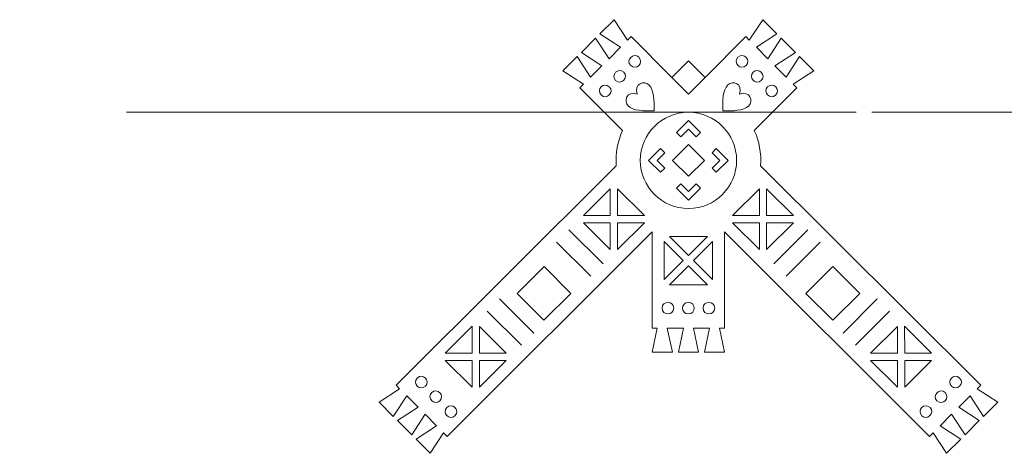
# Model space of a CAD drawing. Header units: millimetres. Extents: x -470 to 529, y -880 to 815.
# Tile 94 of 116: x 280 to 358, y 441 to 475. Entities that reach past the tile are written whole.
import ezdxf

# ---------------------------------------------------------------- set-up
doc = ezdxf.new("R2010")
doc.units = ezdxf.units.MM
doc.header["$MEASUREMENT"] = 0
doc.layers.add('Layer 1', color=7, linetype='Continuous')

msp = doc.modelspace()

# ---------------------------------------------------------------- linework, layer by layer
at = {"layer": 'Layer 1', "lineweight": 9}
for points, knots in [([(332.7362, 448.607), (332.7362, 448.607), (333.5303, 448.607), (333.5303, 448.607), (333.5303, 448.607), (333.5303, 448.607), (333.1335, 450.5025), (333.1335, 450.5025), (333.1335, 450.5025), (333.1335, 450.5025), (334.4028, 450.5023), (334.4028, 450.5023), (334.4028, 450.5023), (334.4028, 450.5023), (334.0062, 448.607), (334.0062, 448.607), (334.0062, 448.607), (334.0062, 448.607), (335.5928, 448.6071), (335.5928, 448.6071), (335.5928, 448.6071), (335.5928, 448.6071), (335.1962, 450.5025), (335.1962, 450.5025), (335.1962, 450.5025), (335.1962, 450.5025), (335.5927, 450.5023), (335.5927, 450.5023), (335.5927, 450.5023), (335.5927, 450.5023), (335.5927, 458.0923), (335.5927, 458.0923), (335.5927, 458.0923), (335.5927, 458.0923), (351.7782, 441.9482), (351.7782, 441.9482), (351.7782, 441.9482), (351.7782, 441.9482), (352.0584, 442.2291), (352.0584, 442.2291), (352.0584, 442.2291), (352.0584, 442.2291), (353.1203, 440.6097), (353.1203, 440.6097), (353.1203, 440.6097), (353.1203, 440.6097), (354.2408, 441.7332), (354.2408, 441.7332), (354.2408, 441.7332), (354.2408, 441.7332), (352.6187, 442.7909), (352.6187, 442.7909), (352.6187, 442.7909), (352.6187, 442.7909), (353.515, 443.6895), (353.515, 443.6895), (353.515, 443.6895), (353.515, 443.6895), (354.5769, 442.0701), (354.5769, 442.0701), (354.5769, 442.0701), (354.5769, 442.0701), (355.6976, 443.1937), (355.6976, 443.1937), (355.6976, 443.1937), (355.6976, 443.1937), (354.0754, 444.2513), (354.0754, 444.2513), (354.0754, 444.2513), (354.0754, 444.2513), (354.9718, 445.15), (354.9718, 445.15), (354.9718, 445.15), (354.9718, 445.15), (356.0337, 443.5306), (356.0337, 443.5306), (356.0337, 443.5306), (356.0337, 443.5306), (357.1541, 444.654), (357.1541, 444.654), (357.1541, 444.654), (357.1541, 444.654), (355.5321, 445.7118), (355.5321, 445.7118), (355.5321, 445.7118), (355.5321, 445.7118), (355.8121, 445.9924), (355.8121, 445.9924), (355.8121, 445.9924), (355.8121, 445.9924), (338.4344, 463.3258), (338.4344, 463.3258), (338.4344, 463.3258), (338.5055, 464.3042), (338.3275, 465.2588), (337.937, 466.115), (337.937, 466.115), (337.937, 466.115), (341.2959, 469.478), (341.2959, 469.478), (341.2959, 469.478), (341.2959, 469.478), (341.0159, 469.7588), (341.0159, 469.7588), (341.0159, 469.7588), (341.0159, 469.7588), (342.6379, 470.8165), (342.6379, 470.8165), (342.6379, 470.8165), (342.6379, 470.8165), (341.5173, 471.9399), (341.5173, 471.9399), (341.5173, 471.9399), (341.5173, 471.9399), (340.4554, 470.3206), (340.4554, 470.3206), (340.4554, 470.3206), (340.4554, 470.3206), (339.5591, 471.2192), (339.5591, 471.2192), (339.5591, 471.2192), (339.5591, 471.2192), (341.1811, 472.2769), (341.1811, 472.2769), (341.1811, 472.2769), (341.1811, 472.2769), (340.0607, 473.4003), (340.0607, 473.4003), (340.0607, 473.4003), (340.0607, 473.4003), (338.9988, 471.781), (338.9988, 471.781), (338.9988, 471.781), (338.9988, 471.781), (338.1024, 472.6796), (338.1024, 472.6796), (338.1024, 472.6796), (338.1024, 472.6796), (339.7245, 473.7374), (339.7245, 473.7374), (339.7245, 473.7374), (339.7245, 473.7374), (338.6039, 474.8608), (338.6039, 474.8608), (338.6039, 474.8608), (338.6039, 474.8608), (337.542, 473.2414), (337.542, 473.2414), (337.542, 473.2414), (337.542, 473.2414), (337.262, 473.5222), (337.262, 473.5222), (337.262, 473.5222), (337.262, 473.5222), (334.0453, 470.2926), (334.0453, 470.2926), (334.0453, 470.2926), (334.0453, 470.2926), (332.7362, 471.5995), (332.7362, 471.5995), (332.7362, 471.5995), (332.7362, 471.5995), (331.4271, 470.2926), (331.4271, 470.2926), (331.4271, 470.2926), (331.4271, 470.2926), (328.2104, 473.5222), (328.2104, 473.5222), (328.2104, 473.5222), (328.2104, 473.5222), (327.9304, 473.2414), (327.9304, 473.2414), (327.9304, 473.2414), (327.9304, 473.2414), (326.8685, 474.8608), (326.8685, 474.8608), (326.8685, 474.8608), (326.8685, 474.8608), (325.7479, 473.7374), (325.7479, 473.7374), (325.7479, 473.7374), (325.7479, 473.7374), (327.37, 472.6796), (327.37, 472.6796), (327.37, 472.6796), (327.37, 472.6796), (326.4736, 471.781), (326.4736, 471.781), (326.4736, 471.781), (326.4736, 471.781), (325.4117, 473.4003), (325.4117, 473.4003), (325.4117, 473.4003), (325.4117, 473.4003), (324.2913, 472.2769), (324.2913, 472.2769), (324.2913, 472.2769), (324.2913, 472.2769), (325.9133, 471.2192), (325.9133, 471.2192), (325.9133, 471.2192), (325.9133, 471.2192), (325.017, 470.3206), (325.017, 470.3206), (325.017, 470.3206), (325.017, 470.3206), (323.9551, 471.9399), (323.9551, 471.9399), (323.9551, 471.9399), (323.9551, 471.9399), (322.8345, 470.8165), (322.8345, 470.8165), (322.8345, 470.8165), (322.8345, 470.8165), (324.4565, 469.7588), (324.4565, 469.7588), (324.4565, 469.7588), (324.4565, 469.7588), (324.1765, 469.478), (324.1765, 469.478), (324.1765, 469.478), (324.1765, 469.478), (327.5354, 466.115), (327.5354, 466.115), (327.5354, 466.115), (327.1449, 465.2588), (326.9669, 464.3042), (327.038, 463.3258), (327.038, 463.3258), (327.038, 463.3258), (309.6603, 445.9924), (309.6603, 445.9924), (309.6603, 445.9924), (309.6603, 445.9924), (309.9403, 445.7118), (309.9403, 445.7118), (309.9403, 445.7118), (309.9403, 445.7118), (308.3183, 444.654), (308.3183, 444.654), (308.3183, 444.654), (308.3183, 444.654), (309.4387, 443.5306), (309.4387, 443.5306), (309.4387, 443.5306), (309.4387, 443.5306), (310.5006, 445.15), (310.5006, 445.15), (310.5006, 445.15), (310.5006, 445.15), (311.397, 444.2513), (311.397, 444.2513), (311.397, 444.2513), (311.397, 444.2513), (309.7748, 443.1937), (309.7748, 443.1937), (309.7748, 443.1937), (309.7748, 443.1937), (310.8955, 442.0701), (310.8955, 442.0701), (310.8955, 442.0701), (310.8955, 442.0701), (311.9574, 443.6895), (311.9574, 443.6895), (311.9574, 443.6895), (311.9574, 443.6895), (312.8537, 442.7909), (312.8537, 442.7909), (312.8537, 442.7909), (312.8537, 442.7909), (311.2316, 441.7332), (311.2316, 441.7332), (311.2316, 441.7332), (311.2316, 441.7332), (312.3521, 440.6097), (312.3521, 440.6097), (312.3521, 440.6097), (312.3521, 440.6097), (313.414, 442.2291), (313.414, 442.2291), (313.414, 442.2291), (313.414, 442.2291), (313.6942, 441.9482), (313.6942, 441.9482), (313.6942, 441.9482), (313.6942, 441.9482), (329.8797, 458.0923), (329.8797, 458.0923), (329.8797, 458.0923), (329.8797, 458.0923), (329.8797, 450.5023), (329.8797, 450.5023), (329.8797, 450.5023), (329.8797, 450.5023), (330.2762, 450.5025), (330.2762, 450.5025), (330.2762, 450.5025), (330.2762, 450.5025), (329.8796, 448.6071), (329.8796, 448.6071), (329.8796, 448.6071), (329.8796, 448.6071), (331.4662, 448.607), (331.4662, 448.607), (331.4662, 448.607), (331.4662, 448.607), (331.0696, 450.5023), (331.0696, 450.5023), (331.0696, 450.5023), (331.0696, 450.5023), (332.3389, 450.5025), (332.3389, 450.5025), (332.3389, 450.5025), (332.3389, 450.5025), (331.9421, 448.607), (331.9421, 448.607), (331.9421, 448.607), (331.9421, 448.607), (332.7362, 448.607), (332.7362, 448.607)], [0, 0, 0, 0, 0.0123457, 0.0123457, 0.0123457, 0.0123457, 0.0246914, 0.0246914, 0.0246914, 0.0246914, 0.037037, 0.037037, 0.037037, 0.037037, 0.0493827, 0.0493827, 0.0493827, 0.0493827, 0.0617284, 0.0617284, 0.0617284, 0.0617284, 0.0740741, 0.0740741, 0.0740741, 0.0740741, 0.0864198, 0.0864198, 0.0864198, 0.0864198, 0.0987654, 0.0987654, 0.0987654, 0.0987654, 0.1111111, 0.1111111, 0.1111111, 0.1111111, 0.1234568, 0.1234568, 0.1234568, 0.1234568, 0.1358025, 0.1358025, 0.1358025, 0.1358025, 0.1481481, 0.1481481, 0.1481481, 0.1481481, 0.1604938, 0.1604938, 0.1604938, 0.1604938, 0.1728395, 0.1728395, 0.1728395, 0.1728395, 0.1851852, 0.1851852, 0.1851852, 0.1851852, 0.1975309, 0.1975309, 0.1975309, 0.1975309, 0.2098765, 0.2098765, 0.2098765, 0.2098765, 0.2222222, 0.2222222, 0.2222222, 0.2222222, 0.2345679, 0.2345679, 0.2345679, 0.2345679, 0.2469136, 0.2469136, 0.2469136, 0.2469136, 0.2592593, 0.2592593, 0.2592593, 0.2592593, 0.2716049, 0.2716049, 0.2716049, 0.2716049, 0.2839506, 0.2839506, 0.2839506, 0.2839506, 0.2962963, 0.2962963, 0.2962963, 0.2962963, 0.308642, 0.308642, 0.308642, 0.308642, 0.3209877, 0.3209877, 0.3209877, 0.3209877, 0.3333333, 0.3333333, 0.3333333, 0.3333333, 0.345679, 0.345679, 0.345679, 0.345679, 0.3580247, 0.3580247, 0.3580247, 0.3580247, 0.3703704, 0.3703704, 0.3703704, 0.3703704, 0.382716, 0.382716, 0.382716, 0.382716, 0.3950617, 0.3950617, 0.3950617, 0.3950617, 0.4074074, 0.4074074, 0.4074074, 0.4074074, 0.4197531, 0.4197531, 0.4197531, 0.4197531, 0.4320988, 0.4320988, 0.4320988, 0.4320988, 0.4444444, 0.4444444, 0.4444444, 0.4444444, 0.4567901, 0.4567901, 0.4567901, 0.4567901, 0.4691358, 0.4691358, 0.4691358, 0.4691358, 0.4814815, 0.4814815, 0.4814815, 0.4814815, 0.4938272, 0.4938272, 0.4938272, 0.4938272, 0.5061728, 0.5061728, 0.5061728, 0.5061728, 0.5185185, 0.5185185, 0.5185185, 0.5185185, 0.5308642, 0.5308642, 0.5308642, 0.5308642, 0.5432099, 0.5432099, 0.5432099, 0.5432099, 0.5555556, 0.5555556, 0.5555556, 0.5555556, 0.5679012, 0.5679012, 0.5679012, 0.5679012, 0.5802469, 0.5802469, 0.5802469, 0.5802469, 0.5925926, 0.5925926, 0.5925926, 0.5925926, 0.6049383, 0.6049383, 0.6049383, 0.6049383, 0.617284, 0.617284, 0.617284, 0.617284, 0.6296296, 0.6296296, 0.6296296, 0.6296296, 0.6419753, 0.6419753, 0.6419753, 0.6419753, 0.654321, 0.654321, 0.654321, 0.654321, 0.6666667, 0.6666667, 0.6666667, 0.6666667, 0.6790123, 0.6790123, 0.6790123, 0.6790123, 0.691358, 0.691358, 0.691358, 0.691358, 0.7037037, 0.7037037, 0.7037037, 0.7037037, 0.7160494, 0.7160494, 0.7160494, 0.7160494, 0.7283951, 0.7283951, 0.7283951, 0.7283951, 0.7407407, 0.7407407, 0.7407407, 0.7407407, 0.7530864, 0.7530864, 0.7530864, 0.7530864, 0.7654321, 0.7654321, 0.7654321, 0.7654321, 0.7777778, 0.7777778, 0.7777778, 0.7777778, 0.7901235, 0.7901235, 0.7901235, 0.7901235, 0.8024691, 0.8024691, 0.8024691, 0.8024691, 0.8148148, 0.8148148, 0.8148148, 0.8148148, 0.8271605, 0.8271605, 0.8271605, 0.8271605, 0.8395062, 0.8395062, 0.8395062, 0.8395062, 0.8518519, 0.8518519, 0.8518519, 0.8518519, 0.8641975, 0.8641975, 0.8641975, 0.8641975, 0.8765432, 0.8765432, 0.8765432, 0.8765432, 0.8888889, 0.8888889, 0.8888889, 0.8888889, 0.9012346, 0.9012346, 0.9012346, 0.9012346, 0.9135802, 0.9135802, 0.9135802, 0.9135802, 0.9259259, 0.9259259, 0.9259259, 0.9259259, 0.9382716, 0.9382716, 0.9382716, 0.9382716, 0.9506173, 0.9506173, 0.9506173, 0.9506173, 0.962963, 0.962963, 0.962963, 0.962963, 0.9753086, 0.9753086, 0.9753086, 0.9753086, 1, 1, 1, 1]), ([(328.1797, 471.2404), (327.7541, 471.6649), (328.3989, 472.3113), (328.8245, 471.8869), (328.8245, 471.8869), (329.25, 471.4624), (328.6052, 470.816), (328.1797, 471.2404)], [0, 0, 0, 0, 0.3333333, 0.3333333, 0.3333333, 0.3333333, 1, 1, 1, 1]), ([(337.2927, 471.2404), (337.7183, 471.6649), (337.0735, 472.3113), (336.6479, 471.8869), (336.6479, 471.8869), (336.2224, 471.4624), (336.8672, 470.816), (337.2927, 471.2404)], [0, 0, 0, 0, 0.3333333, 0.3333333, 0.3333333, 0.3333333, 1, 1, 1, 1]), ([(326.9852, 470.0657), (326.5599, 470.4902), (327.2046, 471.1365), (327.6301, 470.7121), (327.6301, 470.7121), (328.0557, 470.2876), (327.411, 469.6411), (326.9852, 470.0657)], [0, 0, 0, 0, 0.3333333, 0.3333333, 0.3333333, 0.3333333, 1, 1, 1, 1]), ([(338.4872, 470.0657), (338.9125, 470.4902), (338.2678, 471.1365), (337.8423, 470.7121), (337.8423, 470.7121), (337.4167, 470.2876), (338.0614, 469.6411), (338.4872, 470.0657)], [0, 0, 0, 0, 0.3333333, 0.3333333, 0.3333333, 0.3333333, 1, 1, 1, 1]), ([(325.845, 468.9163), (325.4196, 469.3408), (326.0643, 469.9871), (326.4898, 469.5627), (326.4898, 469.5627), (326.9154, 469.1382), (326.2707, 468.4917), (325.845, 468.9163)], [0, 0, 0, 0, 0.3333333, 0.3333333, 0.3333333, 0.3333333, 1, 1, 1, 1]), ([(328.6961, 468.989), (328.4125, 469.8418), (329.2587, 470.0718), (329.6219, 469.7081), (329.6219, 469.7081), (330.0329, 469.2965), (330.0323, 468.474), (330.0317, 467.6516), (330.0317, 467.6516), (329.2092, 467.6521), (328.3867, 467.6528), (327.9758, 468.0643), (327.9758, 468.0643), (327.6126, 468.428), (327.8437, 469.274), (328.6961, 468.989)], [0, 0, 0, 0, 0.2, 0.2, 0.2, 0.2, 0.4, 0.4, 0.4, 0.4, 0.6, 0.6, 0.6, 0.6, 1, 1, 1, 1]), ([(336.7763, 468.989), (337.0599, 469.8418), (336.2137, 470.0718), (335.8505, 469.7081), (335.8505, 469.7081), (335.4395, 469.2965), (335.4401, 468.474), (335.4407, 467.6516), (335.4407, 467.6516), (336.2632, 467.6521), (337.0857, 467.6528), (337.4966, 468.0643), (337.4966, 468.0643), (337.8598, 468.428), (337.6287, 469.274), (336.7763, 468.989)], [0, 0, 0, 0, 0.2, 0.2, 0.2, 0.2, 0.4, 0.4, 0.4, 0.4, 0.6, 0.6, 0.6, 0.6, 1, 1, 1, 1]), ([(339.6274, 468.9163), (340.0528, 469.3408), (339.4081, 469.9871), (338.9826, 469.5627), (338.9826, 469.5627), (338.557, 469.1382), (339.2017, 468.4917), (339.6274, 468.9163)], [0, 0, 0, 0, 0.3333333, 0.3333333, 0.3333333, 0.3333333, 1, 1, 1, 1]), ([(332.7362, 466.8855), (332.7362, 466.8855), (333.6785, 465.9443), (333.6785, 465.9443), (333.6785, 465.9443), (333.6785, 465.9443), (333.342, 465.6076), (333.342, 465.6076), (333.342, 465.6076), (333.342, 465.6076), (332.7362, 466.2123), (332.7362, 466.2123), (332.7362, 466.2123), (332.7362, 466.2123), (332.1304, 465.6076), (332.1304, 465.6076), (332.1304, 465.6076), (332.1304, 465.6076), (331.7939, 465.9443), (331.7939, 465.9443), (331.7939, 465.9443), (331.7939, 465.9443), (332.7362, 466.8855), (332.7362, 466.8855)], [0, 0, 0, 0, 0.1428571, 0.1428571, 0.1428571, 0.1428571, 0.2857143, 0.2857143, 0.2857143, 0.2857143, 0.4285714, 0.4285714, 0.4285714, 0.4285714, 0.5714286, 0.5714286, 0.5714286, 0.5714286, 0.7142857, 0.7142857, 0.7142857, 0.7142857, 1, 1, 1, 1]), ([(332.7362, 465.0028), (332.7362, 465.0028), (333.9924, 463.7466), (333.9924, 463.7466), (333.9924, 463.7466), (333.9924, 463.7466), (332.7362, 462.4905), (332.7362, 462.4905), (332.7362, 462.4905), (332.7362, 462.4905), (331.48, 463.7466), (331.48, 463.7466), (331.48, 463.7466), (331.48, 463.7466), (332.7362, 465.0028), (332.7362, 465.0028)], [0, 0, 0, 0, 0.2, 0.2, 0.2, 0.2, 0.4, 0.4, 0.4, 0.4, 0.6, 0.6, 0.6, 0.6, 1, 1, 1, 1]), ([(330.5381, 462.8049), (330.5381, 462.8049), (330.8748, 463.1414), (330.8748, 463.1414), (330.8748, 463.1414), (330.8748, 463.1414), (330.2696, 463.7466), (330.2696, 463.7466), (330.2696, 463.7466), (330.2696, 463.7466), (330.8748, 464.352), (330.8748, 464.352), (330.8748, 464.352), (330.8748, 464.352), (330.5382, 464.6885), (330.5382, 464.6885), (330.5382, 464.6885), (330.5382, 464.6885), (329.5964, 463.7466), (329.5964, 463.7466), (329.5964, 463.7466), (329.5964, 463.7466), (330.5381, 462.8049), (330.5381, 462.8049)], [0, 0, 0, 0, 0.1428571, 0.1428571, 0.1428571, 0.1428571, 0.2857143, 0.2857143, 0.2857143, 0.2857143, 0.4285714, 0.4285714, 0.4285714, 0.4285714, 0.5714286, 0.5714286, 0.5714286, 0.5714286, 0.7142857, 0.7142857, 0.7142857, 0.7142857, 1, 1, 1, 1]), ([(334.9343, 462.8049), (334.9343, 462.8049), (334.5976, 463.1414), (334.5976, 463.1414), (334.5976, 463.1414), (334.5976, 463.1414), (335.2028, 463.7466), (335.2028, 463.7466), (335.2028, 463.7466), (335.2028, 463.7466), (334.5976, 464.352), (334.5976, 464.352), (334.5976, 464.352), (334.5976, 464.352), (334.9342, 464.6885), (334.9342, 464.6885), (334.9342, 464.6885), (334.9342, 464.6885), (335.876, 463.7466), (335.876, 463.7466), (335.876, 463.7466), (335.876, 463.7466), (334.9343, 462.8049), (334.9343, 462.8049)], [0, 0, 0, 0, 0.1428571, 0.1428571, 0.1428571, 0.1428571, 0.2857143, 0.2857143, 0.2857143, 0.2857143, 0.4285714, 0.4285714, 0.4285714, 0.4285714, 0.5714286, 0.5714286, 0.5714286, 0.5714286, 0.7142857, 0.7142857, 0.7142857, 0.7142857, 1, 1, 1, 1]), ([(332.7362, 460.6078), (332.7362, 460.6078), (333.6784, 461.549), (333.6784, 461.549), (333.6784, 461.549), (333.6784, 461.549), (333.3419, 461.8856), (333.3419, 461.8856), (333.3419, 461.8856), (333.3419, 461.8856), (332.7362, 461.281), (332.7362, 461.281), (332.7362, 461.281), (332.7362, 461.281), (332.1305, 461.8856), (332.1305, 461.8856), (332.1305, 461.8856), (332.1305, 461.8856), (331.794, 461.549), (331.794, 461.549), (331.794, 461.549), (331.794, 461.549), (332.7362, 460.6078), (332.7362, 460.6078)], [0, 0, 0, 0, 0.1428571, 0.1428571, 0.1428571, 0.1428571, 0.2857143, 0.2857143, 0.2857143, 0.2857143, 0.4285714, 0.4285714, 0.4285714, 0.4285714, 0.5714286, 0.5714286, 0.5714286, 0.5714286, 0.7142857, 0.7142857, 0.7142857, 0.7142857, 1, 1, 1, 1]), ([(326.5642, 459.3905), (326.5642, 459.3905), (326.5667, 461.5122), (326.5667, 461.5122), (326.5667, 461.5122), (326.5667, 461.5122), (324.4427, 459.393), (324.4427, 459.393), (324.4427, 459.393), (324.4427, 459.393), (326.5642, 459.3905), (326.5642, 459.3905)], [0, 0, 0, 0, 0.25, 0.25, 0.25, 0.25, 0.5, 0.5, 0.5, 0.5, 1, 1, 1, 1]), ([(327.1356, 459.3899), (327.1356, 459.3899), (329.257, 459.3874), (329.257, 459.3874), (329.257, 459.3874), (329.257, 459.3874), (327.138, 461.5114), (327.138, 461.5114), (327.138, 461.5114), (327.138, 461.5114), (327.1356, 459.3899), (327.1356, 459.3899)], [0, 0, 0, 0, 0.25, 0.25, 0.25, 0.25, 0.5, 0.5, 0.5, 0.5, 1, 1, 1, 1]), ([(338.3368, 459.3899), (338.3368, 459.3899), (336.2154, 459.3874), (336.2154, 459.3874), (336.2154, 459.3874), (336.2154, 459.3874), (338.3344, 461.5114), (338.3344, 461.5114), (338.3344, 461.5114), (338.3344, 461.5114), (338.3368, 459.3899), (338.3368, 459.3899)], [0, 0, 0, 0, 0.25, 0.25, 0.25, 0.25, 0.5, 0.5, 0.5, 0.5, 1, 1, 1, 1]), ([(338.9082, 459.3905), (338.9082, 459.3905), (338.9057, 461.5122), (338.9057, 461.5122), (338.9057, 461.5122), (338.9057, 461.5122), (341.0297, 459.393), (341.0297, 459.393), (341.0297, 459.393), (341.0297, 459.393), (338.9082, 459.3905), (338.9082, 459.3905)], [0, 0, 0, 0, 0.25, 0.25, 0.25, 0.25, 0.5, 0.5, 0.5, 0.5, 1, 1, 1, 1]), ([(326.5636, 458.8193), (326.5636, 458.8193), (324.4421, 458.8218), (324.4421, 458.8218), (324.4421, 458.8218), (324.4421, 458.8218), (326.5611, 456.6979), (326.5611, 456.6979), (326.5611, 456.6979), (326.5611, 456.6979), (326.5636, 458.8193), (326.5636, 458.8193)], [0, 0, 0, 0, 0.25, 0.25, 0.25, 0.25, 0.5, 0.5, 0.5, 0.5, 1, 1, 1, 1]), ([(327.1347, 458.8186), (327.1347, 458.8186), (327.1324, 456.6971), (327.1324, 456.6971), (327.1324, 456.6971), (327.1324, 456.6971), (329.2564, 458.8162), (329.2564, 458.8162), (329.2564, 458.8162), (329.2564, 458.8162), (327.1347, 458.8186), (327.1347, 458.8186)], [0, 0, 0, 0, 0.25, 0.25, 0.25, 0.25, 0.5, 0.5, 0.5, 0.5, 1, 1, 1, 1]), ([(338.3377, 458.8186), (338.3377, 458.8186), (338.34, 456.6971), (338.34, 456.6971), (338.34, 456.6971), (338.34, 456.6971), (336.216, 458.8162), (336.216, 458.8162), (336.216, 458.8162), (336.216, 458.8162), (338.3377, 458.8186), (338.3377, 458.8186)], [0, 0, 0, 0, 0.25, 0.25, 0.25, 0.25, 0.5, 0.5, 0.5, 0.5, 1, 1, 1, 1]), ([(338.9088, 458.8193), (338.9088, 458.8193), (341.0303, 458.8218), (341.0303, 458.8218), (341.0303, 458.8218), (341.0303, 458.8218), (338.9113, 456.6979), (338.9113, 456.6979), (338.9113, 456.6979), (338.9113, 456.6979), (338.9088, 458.8193), (338.9088, 458.8193)], [0, 0, 0, 0, 0.25, 0.25, 0.25, 0.25, 0.5, 0.5, 0.5, 0.5, 1, 1, 1, 1]), ([(332.3314, 455.83), (332.3314, 455.83), (330.831, 454.33), (330.831, 454.33), (330.831, 454.33), (330.831, 454.33), (330.8315, 457.3303), (330.8315, 457.3303), (330.8315, 457.3303), (330.8315, 457.3303), (332.3314, 455.83), (332.3314, 455.83)], [0, 0, 0, 0, 0.25, 0.25, 0.25, 0.25, 0.5, 0.5, 0.5, 0.5, 1, 1, 1, 1]), ([(332.7362, 457.7339), (332.7362, 457.7339), (334.237, 457.7341), (334.237, 457.7341), (334.237, 457.7341), (334.237, 457.7341), (332.7362, 456.2329), (332.7362, 456.2329), (332.7362, 456.2329), (332.7362, 456.2329), (331.2354, 457.7341), (331.2354, 457.7341), (331.2354, 457.7341), (331.2354, 457.7341), (332.7362, 457.7339), (332.7362, 457.7339)], [0, 0, 0, 0, 0.2, 0.2, 0.2, 0.2, 0.4, 0.4, 0.4, 0.4, 0.6, 0.6, 0.6, 0.6, 1, 1, 1, 1]), ([(333.141, 455.83), (333.141, 455.83), (334.6414, 454.33), (334.6414, 454.33), (334.6414, 454.33), (334.6414, 454.33), (334.6409, 457.3303), (334.6409, 457.3303), (334.6409, 457.3303), (334.6409, 457.3303), (333.141, 455.83), (333.141, 455.83)], [0, 0, 0, 0, 0.25, 0.25, 0.25, 0.25, 0.5, 0.5, 0.5, 0.5, 1, 1, 1, 1]), ([(321.3379, 455.3586), (321.3379, 455.3586), (323.4559, 453.2352), (323.4559, 453.2352), (323.4559, 453.2352), (323.4559, 453.2352), (321.3318, 451.1166), (321.3318, 451.1166), (321.3318, 451.1166), (321.3318, 451.1166), (319.2139, 453.2401), (319.2139, 453.2401), (319.2139, 453.2401), (319.2139, 453.2401), (321.3379, 455.3586), (321.3379, 455.3586)], [0, 0, 0, 0, 0.2, 0.2, 0.2, 0.2, 0.4, 0.4, 0.4, 0.4, 0.6, 0.6, 0.6, 0.6, 1, 1, 1, 1]), ([(332.7362, 453.9258), (332.7362, 453.9258), (334.2374, 453.926), (334.2374, 453.926), (334.2374, 453.926), (334.2374, 453.926), (332.7362, 455.4269), (332.7362, 455.4269), (332.7362, 455.4269), (332.7362, 455.4269), (331.235, 453.926), (331.235, 453.926), (331.235, 453.926), (331.235, 453.926), (332.7362, 453.9258), (332.7362, 453.9258)], [0, 0, 0, 0, 0.2, 0.2, 0.2, 0.2, 0.4, 0.4, 0.4, 0.4, 0.6, 0.6, 0.6, 0.6, 1, 1, 1, 1]), ([(344.1345, 455.3586), (344.1345, 455.3586), (342.0165, 453.2352), (342.0165, 453.2352), (342.0165, 453.2352), (342.0165, 453.2352), (344.1406, 451.1166), (344.1406, 451.1166), (344.1406, 451.1166), (344.1406, 451.1166), (346.2585, 453.2401), (346.2585, 453.2401), (346.2585, 453.2401), (346.2585, 453.2401), (344.1345, 455.3586), (344.1345, 455.3586)], [0, 0, 0, 0, 0.2, 0.2, 0.2, 0.2, 0.4, 0.4, 0.4, 0.4, 0.6, 0.6, 0.6, 0.6, 1, 1, 1, 1]), ([(330.6596, 452.0803), (330.6596, 451.4794), (331.5726, 451.4793), (331.5727, 452.0804), (331.5727, 452.0804), (331.5728, 452.6813), (330.6596, 452.6817), (330.6596, 452.0803)], [0, 0, 0, 0, 0.3333333, 0.3333333, 0.3333333, 0.3333333, 1, 1, 1, 1]), ([(332.7362, 452.5268), (333.3459, 452.5281), (333.3481, 451.6252), (332.7362, 451.6252), (332.7362, 451.6252), (332.1243, 451.6252), (332.1265, 452.5281), (332.7362, 452.5268)], [0, 0, 0, 0, 0.3333333, 0.3333333, 0.3333333, 0.3333333, 1, 1, 1, 1]), ([(334.8128, 452.0803), (334.8128, 451.4794), (333.8998, 451.4793), (333.8997, 452.0804), (333.8997, 452.0804), (333.8996, 452.6813), (334.8128, 452.6817), (334.8128, 452.0803)], [0, 0, 0, 0, 0.3333333, 0.3333333, 0.3333333, 0.3333333, 1, 1, 1, 1]), ([(315.6641, 448.5186), (315.6641, 448.5186), (313.5425, 448.5216), (313.5425, 448.5216), (313.5425, 448.5216), (313.5425, 448.5216), (315.6671, 450.64), (315.6671, 450.64), (315.6671, 450.64), (315.6671, 450.64), (315.6641, 448.5186), (315.6641, 448.5186)], [0, 0, 0, 0, 0.25, 0.25, 0.25, 0.25, 0.5, 0.5, 0.5, 0.5, 1, 1, 1, 1]), ([(316.2353, 448.5177), (316.2353, 448.5177), (316.2381, 450.6393), (316.2381, 450.6393), (316.2381, 450.6393), (316.2381, 450.6393), (318.3568, 448.5148), (318.3568, 448.5148), (318.3568, 448.5148), (318.3568, 448.5148), (316.2353, 448.5177), (316.2353, 448.5177)], [0, 0, 0, 0, 0.25, 0.25, 0.25, 0.25, 0.5, 0.5, 0.5, 0.5, 1, 1, 1, 1]), ([(349.2371, 448.5177), (349.2371, 448.5177), (349.2343, 450.6393), (349.2343, 450.6393), (349.2343, 450.6393), (349.2343, 450.6393), (347.1156, 448.5148), (347.1156, 448.5148), (347.1156, 448.5148), (347.1156, 448.5148), (349.2371, 448.5177), (349.2371, 448.5177)], [0, 0, 0, 0, 0.25, 0.25, 0.25, 0.25, 0.5, 0.5, 0.5, 0.5, 1, 1, 1, 1]), ([(349.8083, 448.5186), (349.8083, 448.5186), (351.9299, 448.5216), (351.9299, 448.5216), (351.9299, 448.5216), (351.9299, 448.5216), (349.8053, 450.64), (349.8053, 450.64), (349.8053, 450.64), (349.8053, 450.64), (349.8083, 448.5186), (349.8083, 448.5186)], [0, 0, 0, 0, 0.25, 0.25, 0.25, 0.25, 0.5, 0.5, 0.5, 0.5, 1, 1, 1, 1]), ([(315.6633, 447.9474), (315.6633, 447.9474), (315.6602, 445.8257), (315.6602, 445.8257), (315.6602, 445.8257), (315.6602, 445.8257), (313.5417, 447.9502), (313.5417, 447.9502), (313.5417, 447.9502), (313.5417, 447.9502), (315.6633, 447.9474), (315.6633, 447.9474)], [0, 0, 0, 0, 0.25, 0.25, 0.25, 0.25, 0.5, 0.5, 0.5, 0.5, 1, 1, 1, 1]), ([(316.2344, 447.9465), (316.2344, 447.9465), (318.356, 447.9436), (318.356, 447.9436), (318.356, 447.9436), (318.356, 447.9436), (316.2315, 445.8251), (316.2315, 445.8251), (316.2315, 445.8251), (316.2315, 445.8251), (316.2344, 447.9465), (316.2344, 447.9465)], [0, 0, 0, 0, 0.25, 0.25, 0.25, 0.25, 0.5, 0.5, 0.5, 0.5, 1, 1, 1, 1]), ([(349.238, 447.9465), (349.238, 447.9465), (347.1164, 447.9436), (347.1164, 447.9436), (347.1164, 447.9436), (347.1164, 447.9436), (349.2409, 445.8251), (349.2409, 445.8251), (349.2409, 445.8251), (349.2409, 445.8251), (349.238, 447.9465), (349.238, 447.9465)], [0, 0, 0, 0, 0.25, 0.25, 0.25, 0.25, 0.5, 0.5, 0.5, 0.5, 1, 1, 1, 1]), ([(349.8091, 447.9474), (349.8091, 447.9474), (349.8122, 445.8257), (349.8122, 445.8257), (349.8122, 445.8257), (349.8122, 445.8257), (351.9307, 447.9502), (351.9307, 447.9502), (351.9307, 447.9502), (351.9307, 447.9502), (349.8091, 447.9474), (349.8091, 447.9474)], [0, 0, 0, 0, 0.25, 0.25, 0.25, 0.25, 0.5, 0.5, 0.5, 0.5, 1, 1, 1, 1]), ([(311.3287, 446.5542), (310.9032, 446.1298), (311.5479, 445.4833), (311.9736, 445.9078), (311.9736, 445.9078), (312.3991, 446.332), (311.7544, 446.9789), (311.3287, 446.5542)], [0, 0, 0, 0, 0.3333333, 0.3333333, 0.3333333, 0.3333333, 1, 1, 1, 1]), ([(354.1437, 446.5542), (354.5692, 446.1298), (353.9245, 445.4833), (353.4988, 445.9078), (353.4988, 445.9078), (353.0733, 446.332), (353.718, 446.9789), (354.1437, 446.5542)], [0, 0, 0, 0, 0.3333333, 0.3333333, 0.3333333, 0.3333333, 1, 1, 1, 1]), ([(312.469, 445.4048), (312.0433, 444.9802), (312.6886, 444.3339), (313.1139, 444.7584), (313.1139, 444.7584), (313.5392, 445.1829), (312.8946, 445.8293), (312.469, 445.4048)], [0, 0, 0, 0, 0.3333333, 0.3333333, 0.3333333, 0.3333333, 1, 1, 1, 1]), ([(353.0034, 445.4048), (353.4291, 444.9802), (352.7838, 444.3339), (352.3585, 444.7584), (352.3585, 444.7584), (351.9332, 445.1829), (352.5778, 445.8293), (353.0034, 445.4048)], [0, 0, 0, 0, 0.3333333, 0.3333333, 0.3333333, 0.3333333, 1, 1, 1, 1]), ([(313.6633, 444.2301), (313.2379, 443.8055), (313.8827, 443.1593), (314.3082, 443.5837), (314.3082, 443.5837), (314.7336, 444.008), (314.089, 444.6545), (313.6633, 444.2301)], [0, 0, 0, 0, 0.3333333, 0.3333333, 0.3333333, 0.3333333, 1, 1, 1, 1]), ([(351.8091, 444.2301), (352.2345, 443.8055), (351.5897, 443.1593), (351.1642, 443.5837), (351.1642, 443.5837), (350.7388, 444.008), (351.3834, 444.6545), (351.8091, 444.2301)], [0, 0, 0, 0, 0.3333333, 0.3333333, 0.3333333, 0.3333333, 1, 1, 1, 1])]:
    msp.add_open_spline(points, degree=3, knots=knots, dxfattribs=at)
at = {"layer": 'Layer 1', "color": 240, "lineweight": 9}
for points, knots in [([(334.0453, 470.2926), (334.0453, 470.2926), (332.7362, 468.9848), (332.7362, 468.9848), (332.7362, 468.9848), (332.7362, 468.9848), (331.4271, 470.2926), (331.4271, 470.2926)], [0, 0, 0, 0, 0.3333333, 0.3333333, 0.3333333, 0.3333333, 1, 1, 1, 1]), ([(332.7363, 467.5474), (334.8364, 467.5474), (336.538, 465.8458), (336.538, 463.7467), (336.538, 463.7467), (336.538, 461.6477), (334.8364, 459.9461), (332.7362, 459.9461), (332.7362, 459.9461), (330.636, 459.9461), (328.9344, 461.6477), (328.9344, 463.7467), (328.9344, 463.7467), (328.9344, 465.8458), (330.636, 467.5474), (332.7362, 467.5474), (395.7422, 467.5474), (206.7303, 467.5474), (332.7363, 467.5474)], [0, 0, 0, 0, 0.2, 0.2, 0.2, 0.2, 0.4, 0.4, 0.4, 0.4, 0.6, 0.6, 0.6, 0.6, 1, 1, 1, 1.0001, 1.0001, 1.0001, 1.0001]), ([(391.5721, 467.5474), (393.6722, 467.5474), (395.3738, 465.8458), (395.3738, 463.7467), (395.3738, 463.7467), (395.3738, 461.6477), (393.6722, 459.9461), (391.572, 459.9461), (391.572, 459.9461), (389.4718, 459.9461), (387.7702, 461.6477), (387.7702, 463.7467), (387.7702, 463.7467), (387.7702, 465.8458), (389.4718, 467.5474), (391.572, 467.5474), (454.578, 467.5474), (265.5661, 467.5474), (391.5721, 467.5474)], [0, 0, 0, 0, 0.2, 0.2, 0.2, 0.2, 0.4, 0.4, 0.4, 0.4, 0.6, 0.6, 0.6, 0.6, 1, 1, 1, 1.0001, 1.0001, 1.0001, 1.0001])]:
    msp.add_open_spline(points, degree=3, knots=knots, dxfattribs=at)
for points in [[(325.9985, 455.5661), (325.9985, 455.5661), (323.3019, 458.2695), (323.3019, 458.2695)], [(339.4739, 455.5661), (339.4739, 455.5661), (342.1705, 458.2695), (342.1705, 458.2695)], [(325.0255, 454.5957), (325.0255, 454.5957), (322.329, 457.2991), (322.329, 457.2991)], [(340.4469, 454.5957), (340.4469, 454.5957), (343.1434, 457.2991), (343.1434, 457.2991)], [(320.5296, 450.1112), (320.5296, 450.1112), (317.8331, 452.8146), (317.8331, 452.8146)], [(344.9428, 450.1112), (344.9428, 450.1112), (347.6393, 452.8146), (347.6393, 452.8146)], [(319.5567, 449.1408), (319.5567, 449.1408), (316.8602, 451.8443), (316.8602, 451.8443)], [(345.9157, 449.1408), (345.9157, 449.1408), (348.6122, 451.8443), (348.6122, 451.8443)]]:
    msp.add_open_spline(points, degree=3, dxfattribs=at)

doc.saveas('drawing.dxf')
